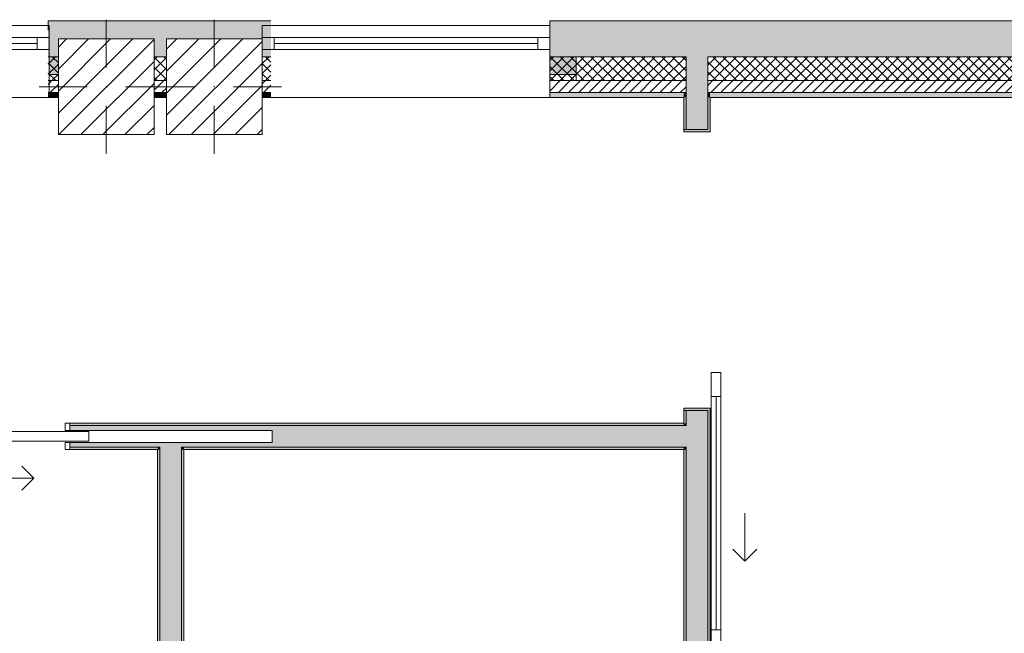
# Model space of a CAD drawing. Header units: millimetres. Extents: x -40968 to 11883, y -17757 to 4746.
# Tile 12 of 31: x -13210 to -9100, y -14577 to -12015. Entities that reach past the tile are written whole.
import ezdxf

# ---------------------------------------------------------------- set-up
doc = ezdxf.new("R2010")
doc.units = ezdxf.units.MM
doc.header["$MEASUREMENT"] = 0
doc.linetypes.add('Wipeout_Contour', pattern=[1000, 0, -1000])
for name, color, linetype in [('10_ESTR_Pilars', 7, 'Continuous'), ('12_FAÇ_Façana', 7, 'Continuous'), ('Puertas Archicad', 7, 'Continuous'), ('Ventanas Archicad', 7, 'Continuous')]:
    doc.layers.add(name, color=color, linetype=linetype)
for name, color, linetype, lineweight in [('10_ESTR_Pilars_Pluma_Nº__20', 1, 'Continuous', 5), ('10_ESTR_Pilars_Pluma_Nº__28', 7, 'Continuous', 20), ('10_ESTR_Pilars_Pluma_Nº__42', 8, 'Continuous', 25), ('12_FAÇ_Façana_Pluma_Nº__2', 8, 'Continuous', 5), ('12_FAÇ_Façana_Pluma_Nº__7', 7, 'Continuous', 5), ('Puertas Archicad_Pluma_Nº__1', 7, 'Continuous', 5), ('Puertas Archicad_Pluma_Nº__7', 7, 'Continuous', 5), ('Ventanas Archicad_Pluma_Nº__7', 7, 'Continuous', 5)]:
    doc.layers.add(name, color=color, linetype=linetype, lineweight=lineweight)
for name, color, linetype, lineweight, true_color in [('12_FAÇ_Façana_Pluma_Nº__102', 7, 'Continuous', 5, 0xcccccc), ('12_FAÇ_Façana_Pluma_Nº__174', 7, 'Continuous', 13, 0xe4ad2c), ('12_FAÇ_Façana_Pluma_Nº__176', 7, 'Continuous', 15, 0x93a0c6), ('12_FAÇ_Façana_Pluma_Nº__3', 7, 'Continuous', 5, 0xa4a4a4), ('12_FAÇ_Façana_Pluma_Nº__43', 7, 'Continuous', 5, 0xa4a4a6), ('Puertas Archicad_Pluma_Nº__23', 7, 'Continuous', 5, 0xa4a4a6), ('Puertas Archicad_Pluma_Nº__3', 7, 'Continuous', 5, 0xa4a4a4), ('Ventanas Archicad_Pluma_Nº__23', 7, 'Continuous', 5, 0xa4a4a6), ('Ventanas Archicad_Pluma_Nº__3', 7, 'Continuous', 5, 0xa4a4a4), ('Ventanas Archicad_Pluma_Nº__43', 7, 'Continuous', 5, 0xa4a4a6)]:
    doc.layers.add(name, color=color, linetype=linetype, lineweight=lineweight, true_color=true_color)
pattern_1 = [(45, (0, 0), (-21.213203, 21.213203), [])]
pattern_2 = [(45, (0, 0), (-21.213203, 21.213203), []), (135, (0, 0), (21.213203, 21.213203), [])]
pattern_3 = [(0, (0, 0), (0, 75), [0, -75])]
pattern_4 = [(0, (0, 0), (0, 779.42), [48.75, -401.25]), (0, (225, 389.7), (0, 779.42), [48.75, -401.25]), (60, (0, 0), (-675, 389.7), [48.75, -401.25]), (60, (450, 0), (-675, 389.7), [48.75, -401.25]), (120, (48.75, 0), (675, 389.7), [48.75, -401.25]), (120, (498.75, 0), (675, 389.7), [48.75, -401.25]), (0, (0, 75), (0, 150), [0, -150, 0, -225]), (45, (75, 75), (-106.066, 106.066), [0, -112.5, 0, -187.5])]
pattern_5 = [(45, (0, 0), (-45.96194, 45.96194), [])]

# ---------------------------------------------------------------- blocks, each defined once
blk = doc.blocks.new('Muro_22_1', base_point=(-7036.1, -12339))
at = {"layer": '12_FAÇ_Façana_Pluma_Nº__102', "linetype": 'Continuous', "lineweight": 0, "true_color": 0xe5e5e5}
for points in [[(-10427.9, -12019), (-10997.4, -12019), (-10997.4, -12169), (-10427.9, -12169)], [(-10427.9, -12169), (-10337.9, -12169), (-10337.9, -12019), (-10427.9, -12019)], [(-10337.9, -12019), (-10337.9, -12169), (-7450.4, -12169), (-7450.4, -12094.6), (-7050.4, -12094.6), (-7050.4, -12169), (-7036.1, -12169), (-7036.1, -12019)]]:
    blk.add_hatch(color=254, dxfattribs=at).paths.add_polyline_path(points)
at = {"layer": '12_FAÇ_Façana_Pluma_Nº__174', "linetype": 'Continuous', "lineweight": 13, "true_color": 0xe4ad2c}
h = blk.add_hatch(dxfattribs=at)
h.set_pattern_fill('SATE_Aislamiento_0001', color=42, style=0, pattern_type=2)
h.set_pattern_definition(pattern_2)
h.paths.add_polyline_path([(-10427.9, -12169), (-10997.4, -12169), (-10997.4, -12269), (-10427.9, -12269)])
h = blk.add_hatch(dxfattribs=at)
h.set_pattern_fill('SATE_Aislamiento_0001', color=42, style=0, pattern_type=2)
h.set_pattern_definition(pattern_2)
h.paths.add_polyline_path([(-10337.9, -12269), (-7450.4, -12269), (-7450.4, -12169), (-10337.9, -12169)])
h = blk.add_hatch(dxfattribs=at)
h.set_pattern_fill('SATE_Aislamiento_0001', color=42, style=0, pattern_type=2)
h.set_pattern_definition(pattern_2)
h.paths.add_polyline_path([(-7050.4, -12269), (-7036.1, -12269), (-7036.1, -12169), (-7050.4, -12169)])
at = {"layer": '12_FAÇ_Façana_Pluma_Nº__176', "linetype": 'Continuous', "lineweight": 0, "true_color": 0x495063}
for points in [[(-10437.9, -12319), (-10997.4, -12319), (-10997.4, -12339), (-10437.9, -12339)], [(-10437.9, -12339), (-10427.9, -12339), (-10427.9, -12319), (-10437.9, -12319)], [(-10337.9, -12339), (-10327.9, -12339), (-10327.9, -12319), (-10337.9, -12319)], [(-10327.9, -12339), (-7450.4, -12339), (-7450.4, -12319), (-10327.9, -12319)], [(-7050.4, -12339), (-7036.1, -12339), (-7036.1, -12319), (-7050.4, -12319)]]:
    blk.add_hatch(color=251, dxfattribs=at).paths.add_polyline_path(points)
at = {"layer": '12_FAÇ_Façana_Pluma_Nº__2', "linetype": 'Continuous', "lineweight": 5}
h = blk.add_hatch(dxfattribs=at)
h.set_pattern_fill('Ceramic_0001', color=8, style=0, pattern_type=2)
h.set_pattern_definition(pattern_1)
h.paths.add_polyline_path([(-10427.9, -12269), (-10997.4, -12269), (-10997.4, -12319), (-10427.9, -12319)])
h = blk.add_hatch(dxfattribs=at)
h.set_pattern_fill('Ceramic_0001', color=8, style=0, pattern_type=2)
h.set_pattern_definition(pattern_1)
h.paths.add_polyline_path([(-10337.9, -12319), (-7450.4, -12319), (-7450.4, -12269), (-10337.9, -12269)])
h = blk.add_hatch(dxfattribs=at)
h.set_pattern_fill('Ceramic_0001', color=8, style=0, pattern_type=2)
h.set_pattern_definition(pattern_1)
h.paths.add_polyline_path([(-7050.4, -12319), (-7036.1, -12319), (-7036.1, -12269), (-7050.4, -12269)])
at = {"layer": '12_FAÇ_Façana_Pluma_Nº__7', "color": 7, "linetype": 'Continuous', "lineweight": 5}
for p, q in [((-10997.4, -12169), (-10427.9, -12169)), ((-10427.9, -12169), (-10427.9, -12269)), ((-10337.9, -12269), (-10337.9, -12169)), ((-10337.9, -12169), (-7450.4, -12169)), ((-7050.4, -12169), (-7036.1, -12169)), ((-10997.4, -12269), (-10427.9, -12269)), ((-10427.9, -12269), (-10427.9, -12319)), ((-10337.9, -12319), (-10337.9, -12269)), ((-10337.9, -12269), (-7450.4, -12269)), ((-7050.4, -12269), (-7036.1, -12269)), ((-10997.4, -12319), (-10427.9, -12319)), ((-10427.9, -12319), (-10427.9, -12339)), ((-10337.9, -12339), (-10337.9, -12319)), ((-10337.9, -12319), (-7450.4, -12319)), ((-7050.4, -12319), (-7036.1, -12319))]:
    blk.add_line(p, q, dxfattribs=at)
at = {"layer": '12_FAÇ_Façana_Pluma_Nº__7', "color": 7, "linetype": 'Continuous', "lineweight": 5, "flags": 128}
for points in [[(-7036.1, -12019), (-10997.4, -12019)], [(-10997.4, -12019), (-10997.4, -12339)], [(-7036.1, -12059), (-7036.1, -12019)], [(-10997.4, -12339), (-10437.9, -12339)], [(-10327.9, -12339), (-7450.4, -12339)], [(-7050.4, -12339), (-7036.1, -12339)]]:
    blk.add_lwpolyline(points, dxfattribs=at)
blk = doc.blocks.new('Muro_24_1', base_point=(-12161.1, -12339))
at = {"layer": '12_FAÇ_Façana_Pluma_Nº__102', "linetype": 'Continuous', "lineweight": 0, "true_color": 0xe5e5e5}
blk.add_hatch(color=254, dxfattribs=at).paths.add_polyline_path([(-12161.1, -12019), (-13091.1, -12019), (-13091.1, -12169), (-13048.4, -12169), (-13048.4, -12094.6), (-12648.4, -12094.6), (-12648.4, -12169), (-12597.4, -12169), (-12597.4, -12094.6), (-12197.4, -12094.6), (-12197.4, -12169), (-12161.1, -12169)])
at = {"layer": '12_FAÇ_Façana_Pluma_Nº__174', "linetype": 'Continuous', "lineweight": 13, "true_color": 0xe4ad2c}
h = blk.add_hatch(dxfattribs=at)
h.set_pattern_fill('SATE_Aislamiento_0001', color=42, style=0, pattern_type=2)
h.set_pattern_definition(pattern_2)
h.paths.add_polyline_path([(-13091.1, -12269), (-13048.4, -12269), (-13048.4, -12169), (-13091.1, -12169)])
h = blk.add_hatch(dxfattribs=at)
h.set_pattern_fill('SATE_Aislamiento_0001', color=42, style=0, pattern_type=2)
h.set_pattern_definition(pattern_2)
h.paths.add_polyline_path([(-12648.4, -12269), (-12597.4, -12269), (-12597.4, -12169), (-12648.4, -12169)])
h = blk.add_hatch(dxfattribs=at)
h.set_pattern_fill('SATE_Aislamiento_0001', color=42, style=0, pattern_type=2)
h.set_pattern_definition(pattern_2)
h.paths.add_polyline_path([(-12197.4, -12269), (-12161.1, -12269), (-12161.1, -12169), (-12197.4, -12169)])
at = {"layer": '12_FAÇ_Façana_Pluma_Nº__176', "linetype": 'Continuous', "lineweight": 0, "true_color": 0x495063}
for points in [[(-13091.1, -12339), (-13048.4, -12339), (-13048.4, -12319), (-13091.1, -12319)], [(-12648.4, -12339), (-12597.4, -12339), (-12597.4, -12319), (-12648.4, -12319)], [(-12197.4, -12339), (-12161.1, -12339), (-12161.1, -12319), (-12197.4, -12319)]]:
    blk.add_hatch(color=251, dxfattribs=at).paths.add_polyline_path(points)
at = {"layer": '12_FAÇ_Façana_Pluma_Nº__2', "linetype": 'Continuous', "lineweight": 5}
h = blk.add_hatch(dxfattribs=at)
h.set_pattern_fill('Ceramic_0001', color=8, style=0, pattern_type=2)
h.set_pattern_definition(pattern_1)
h.paths.add_polyline_path([(-13091.1, -12319), (-13048.4, -12319), (-13048.4, -12269), (-13091.1, -12269)])
h = blk.add_hatch(dxfattribs=at)
h.set_pattern_fill('Ceramic_0001', color=8, style=0, pattern_type=2)
h.set_pattern_definition(pattern_1)
h.paths.add_polyline_path([(-12648.4, -12319), (-12597.4, -12319), (-12597.4, -12269), (-12648.4, -12269)])
h = blk.add_hatch(dxfattribs=at)
h.set_pattern_fill('Ceramic_0001', color=8, style=0, pattern_type=2)
h.set_pattern_definition(pattern_1)
h.paths.add_polyline_path([(-12197.4, -12319), (-12161.1, -12319), (-12161.1, -12269), (-12197.4, -12269)])
at = {"layer": '12_FAÇ_Façana_Pluma_Nº__7', "color": 7, "linetype": 'Continuous', "lineweight": 5}
for p, q in [((-13091.1, -12169), (-13048.4, -12169)), ((-12648.4, -12169), (-12597.4, -12169)), ((-12197.4, -12169), (-12161.1, -12169)), ((-13091.1, -12269), (-13048.4, -12269)), ((-12648.4, -12269), (-12597.4, -12269)), ((-12197.4, -12269), (-12161.1, -12269)), ((-13091.1, -12319), (-13048.4, -12319)), ((-12648.4, -12319), (-12597.4, -12319)), ((-12197.4, -12319), (-12161.1, -12319))]:
    blk.add_line(p, q, dxfattribs=at)
at = {"layer": '12_FAÇ_Façana_Pluma_Nº__7', "color": 7, "linetype": 'Continuous', "lineweight": 5, "flags": 128}
for points in [[(-12161.1, -12019), (-13091.1, -12019)], [(-13091.1, -12019), (-13091.1, -12059)], [(-13091.1, -12339), (-13048.4, -12339)], [(-12648.4, -12339), (-12597.4, -12339)], [(-12197.4, -12339), (-12161.1, -12339)]]:
    blk.add_lwpolyline(points, dxfattribs=at)
blk = doc.blocks.new('Ventana Vertical Multi-Faja 27_9')
at = {"layer": 'Ventanas Archicad_Pluma_Nº__23', "color": 253, "linetype": 'Continuous', "lineweight": 5, "true_color": 0xa4a4a6}
for p, q in [((-600, 0), (-550, 0)), ((-550, 0), (-550, -50)), ((550, -50), (550, 0)), ((550, 0), (600, 0)), ((-550, -50), (-600, -50)), ((600, -50), (550, -50))]:
    blk.add_line(p, q, dxfattribs=at)
at = {"layer": 'Ventanas Archicad_Pluma_Nº__3', "color": 253, "linetype": 'Continuous', "lineweight": 5, "true_color": 0xa4a4a4}
for p, q in [((-600, 50), (600, 50)), ((-550, 0), (550, 0)), ((-550, -25), (550, -25)), ((550, -50), (-550, -50)), ((-600, -250), (600, -250))]:
    blk.add_line(p, q, dxfattribs=at)
at = {"layer": 'Ventanas Archicad_Pluma_Nº__43', "color": 253, "linetype": 'Continuous', "lineweight": 5, "true_color": 0xa4a4a6}
for p, q in [((-600, -180), (-600, -155)), ((600, -180), (600, -155))]:
    blk.add_line(p, q, dxfattribs=at)
at = {"layer": 'Ventanas Archicad_Pluma_Nº__7', "color": 7, "linetype": 'Continuous', "lineweight": 5}
for p, q in [((-600, 50), (-600, 30)), ((600, 50), (600, 30)), ((-600, 30), (-600, 0)), ((-600, 30), (-600, 0)), ((-600, 0), (-600, -50)), ((-600, 0), (-600, -50)), ((-600, 0), (-600, -50)), ((-600, 0), (-600, -50)), ((600, 30), (600, 0)), ((600, 30), (600, 0)), ((600, 0), (600, -50)), ((600, 0), (600, -50)), ((600, 0), (600, -50)), ((600, 0), (600, -50)), ((-600, -50), (-600, -80)), ((-600, -50), (-600, -80)), ((-600, -80), (-600, -155)), ((-600, -80), (-600, -155)), ((600, -50), (600, -80)), ((600, -50), (600, -80)), ((600, -80), (600, -155)), ((600, -80), (600, -155)), ((-600, -180), (-600, -230)), ((600, -180), (600, -230)), ((-600, -230), (-600, -250)), ((600, -230), (600, -250))]:
    blk.add_line(p, q, dxfattribs=at)
blk = doc.blocks.new('Muro_26_1', base_point=(-11002.4, -12339))
at = {"layer": '12_FAÇ_Façana', "linetype": 'Continuous', "lineweight": 0, "true_color": 0x000000}
h = blk.add_hatch(dxfattribs=at)
h.set_pattern_fill('Yeso_0001', color=18, style=0, pattern_type=2)
h.set_pattern_definition(pattern_3)
h.paths.add_polyline_path([(-12197.4, -12269), (-12197.4, -12244), (-12307.4, -12244), (-12307.4, -12269)])
h = blk.add_hatch(dxfattribs=at)
h.set_pattern_fill('Yeso_0001', color=18, style=0, pattern_type=2)
h.set_pattern_definition(pattern_3)
h.paths.add_polyline_path([(-10997.4, -12269), (-10887.4, -12269), (-10887.4, -12244), (-10997.4, -12244)])
at = {"layer": '12_FAÇ_Façana_Pluma_Nº__102', "linetype": 'Continuous', "lineweight": 0, "true_color": 0xe5e5e5}
for points in [[(-12307.4, -12169), (-12307.4, -12244), (-12197.4, -12244), (-12197.4, -12059)], [(-10887.4, -12169), (-10997.4, -12059), (-10997.4, -12244), (-10887.4, -12244)]]:
    blk.add_hatch(color=254, dxfattribs=at).paths.add_polyline_path(points)
at = {"layer": '12_FAÇ_Façana_Pluma_Nº__43', "color": 253, "linetype": 'Continuous', "lineweight": 5, "true_color": 0xa4a4a6}
for p, q in [((-12307.4, -12244), (-12307.4, -12269)), ((-12197.4, -12244), (-12307.4, -12244)), ((-12197.4, -12269), (-12197.4, -12244)), ((-10997.4, -12269), (-10997.4, -12244)), ((-10997.4, -12244), (-10887.4, -12244)), ((-10887.4, -12244), (-10887.4, -12269)), ((-12307.4, -12269), (-12197.4, -12269)), ((-10887.4, -12269), (-10997.4, -12269))]:
    blk.add_line(p, q, dxfattribs=at)
at = {"layer": '12_FAÇ_Façana_Pluma_Nº__7', "color": 7, "linetype": 'Continuous', "lineweight": 5}
for p, q in [((-12197.4, -12039), (-12197.4, -12059)), ((-10997.4, -12039), (-10997.4, -12059)), ((-12197.4, -12059), (-12197.4, -12089)), ((-12197.4, -12059), (-12197.4, -12089)), ((-10997.4, -12059), (-10997.4, -12089)), ((-10997.4, -12059), (-10997.4, -12089)), ((-12197.4, -12089), (-12197.4, -12139)), ((-12197.4, -12089), (-12197.4, -12139)), ((-10997.4, -12089), (-10997.4, -12139)), ((-10997.4, -12089), (-10997.4, -12139)), ((-12197.4, -12139), (-12197.4, -12169)), ((-12197.4, -12139), (-12197.4, -12169)), ((-10997.4, -12139), (-10997.4, -12169)), ((-10997.4, -12139), (-10997.4, -12169)), ((-12307.4, -12169), (-12307.4, -12244)), ((-12197.4, -12169), (-12197.4, -12244)), ((-12197.4, -12169), (-12197.4, -12244)), ((-10997.4, -12169), (-10997.4, -12244)), ((-10997.4, -12169), (-10997.4, -12244)), ((-10887.4, -12169), (-10887.4, -12244)), ((-12197.4, -12269), (-12197.4, -12319)), ((-10997.4, -12269), (-10997.4, -12319)), ((-12197.4, -12319), (-12197.4, -12339)), ((-10997.4, -12319), (-10997.4, -12339))]:
    blk.add_line(p, q, dxfattribs=at)
at = {"layer": 'Ventanas Archicad', "color": 253, "linetype": 'Continuous', "lineweight": 5, "true_color": 0xa4a4a6, "zscale": 1000}
blk.add_blockref('Ventana Vertical Multi-Faja 27_9', (-11597.4, -12089), dxfattribs=at)
blk = doc.blocks.new('Muro_27_1', base_point=(-13091.1, -12339))
at = {"layer": '12_FAÇ_Façana', "linetype": 'Continuous', "lineweight": 0, "true_color": 0x000000}
h = blk.add_hatch(dxfattribs=at)
h.set_pattern_fill('Yeso_0001', color=18, style=0, pattern_type=2)
h.set_pattern_definition(pattern_3)
h.paths.add_polyline_path([(-14286.1, -12269), (-14286.1, -12244), (-14396.1, -12244), (-14396.1, -12269)])
h = blk.add_hatch(dxfattribs=at)
h.set_pattern_fill('Yeso_0001', color=18, style=0, pattern_type=2)
h.set_pattern_definition(pattern_3)
h.paths.add_polyline_path([(-13086.1, -12269), (-12976.1, -12269), (-12976.1, -12244), (-13086.1, -12244)])
at = {"layer": '12_FAÇ_Façana_Pluma_Nº__102', "linetype": 'Continuous', "lineweight": 0, "true_color": 0xe5e5e5}
for points in [[(-14396.1, -12169), (-14396.1, -12244), (-14286.1, -12244), (-14286.1, -12059)], [(-12976.1, -12169), (-13086.1, -12059), (-13086.1, -12244), (-12976.1, -12244)]]:
    blk.add_hatch(color=254, dxfattribs=at).paths.add_polyline_path(points)
at = {"layer": '12_FAÇ_Façana_Pluma_Nº__43', "color": 253, "linetype": 'Continuous', "lineweight": 5, "true_color": 0xa4a4a6}
for p, q in [((-14396.1, -12244), (-14396.1, -12269)), ((-14286.1, -12244), (-14396.1, -12244)), ((-14286.1, -12269), (-14286.1, -12244)), ((-13086.1, -12269), (-13086.1, -12244)), ((-13086.1, -12244), (-12976.1, -12244)), ((-12976.1, -12244), (-12976.1, -12269)), ((-14396.1, -12269), (-14286.1, -12269)), ((-12976.1, -12269), (-13086.1, -12269))]:
    blk.add_line(p, q, dxfattribs=at)
at = {"layer": '12_FAÇ_Façana_Pluma_Nº__7', "color": 7, "linetype": 'Continuous', "lineweight": 5}
for p, q in [((-14286.1, -12039), (-14286.1, -12059)), ((-13086.1, -12039), (-13086.1, -12059)), ((-14286.1, -12059), (-14286.1, -12089)), ((-14286.1, -12059), (-14286.1, -12089)), ((-13086.1, -12059), (-13086.1, -12089)), ((-13086.1, -12059), (-13086.1, -12089)), ((-14286.1, -12089), (-14286.1, -12139)), ((-14286.1, -12089), (-14286.1, -12139)), ((-13086.1, -12089), (-13086.1, -12139)), ((-13086.1, -12089), (-13086.1, -12139)), ((-14286.1, -12139), (-14286.1, -12169)), ((-14286.1, -12139), (-14286.1, -12169)), ((-13086.1, -12139), (-13086.1, -12169)), ((-13086.1, -12139), (-13086.1, -12169)), ((-14396.1, -12169), (-14396.1, -12244)), ((-14286.1, -12169), (-14286.1, -12244)), ((-14286.1, -12169), (-14286.1, -12244)), ((-13086.1, -12169), (-13086.1, -12244)), ((-13086.1, -12169), (-13086.1, -12244)), ((-12976.1, -12169), (-12976.1, -12244)), ((-14286.1, -12269), (-14286.1, -12319)), ((-13086.1, -12269), (-13086.1, -12319)), ((-14286.1, -12319), (-14286.1, -12339)), ((-13086.1, -12319), (-13086.1, -12339))]:
    blk.add_line(p, q, dxfattribs=at)
at = {"layer": 'Ventanas Archicad', "color": 253, "linetype": 'Continuous', "lineweight": 5, "true_color": 0xa4a4a6, "zscale": 1000}
blk.add_blockref('Ventana Vertical Multi-Faja 27_9', (-13686.1, -12089), dxfattribs=at)
blk = doc.blocks.new('Puerta Corredera Exterior 27_2')
at = {"layer": 'Puertas Archicad', "linetype": 'Continuous', "lineweight": 0, "true_color": 0xffffff}
h = blk.add_hatch(dxfattribs=at)
h.set_pattern_fill('Hormigón_en_Masa_0001', style=0, pattern_type=2)
h.set_pattern_definition(pattern_4)
h.paths.add_polyline_path([(428.1, 155), (428.1, 115), (528.1, 115), (528.1, 155)])
h = blk.add_hatch(dxfattribs=at)
h.set_pattern_fill('Hormigón_en_Masa_0001', style=0, pattern_type=2)
h.set_pattern_definition(pattern_4)
h.paths.add_polyline_path([(1602.1, 115), (1602.1, 155), (1502.1, 155), (1502.1, 115)])
at = {"layer": 'Puertas Archicad_Pluma_Nº__1', "color": 7, "linetype": 'Continuous', "lineweight": 5}
for p, q in [((428.1, 155), (528.1, 155)), ((428.1, 115), (428.1, 155)), ((528.1, 155), (528.1, 115)), ((528.1, 135), (1502.1, 135)), ((1502.1, 115), (1502.1, 155)), ((1502.1, 155), (1602.1, 155)), ((1602.1, 155), (1602.1, 115)), ((528.1, 115), (428.1, 115)), ((1602.1, 115), (1502.1, 115))]:
    blk.add_line(p, q, dxfattribs=at)
at = {"layer": 'Puertas Archicad_Pluma_Nº__1', "color": 7, "linetype": 'Continuous', "lineweight": 5, "flags": 128}
for points in [[(528.1, 155), (1502.1, 155), (1502.1, 135), (528.1, 135)], [(528.1, 135), (1502.1, 135), (1502.1, 115), (528.1, 115)]]:
    blk.add_lwpolyline(points, close=True, dxfattribs=at)
at = {"layer": 'Puertas Archicad_Pluma_Nº__3', "color": 253, "linetype": 'Continuous', "lineweight": 5, "true_color": 0xa4a4a4}
for p, q in [((1215.1, 255), (1165.1, 305)), ((1015.1, 255), (1215.1, 255)), ((1215.1, 255), (1165.1, 205))]:
    blk.add_line(p, q, dxfattribs=at)
at = {"layer": 'Puertas Archicad_Pluma_Nº__7', "color": 7, "linetype": 'Continuous', "lineweight": 5}
for p, q in [((-587, 110), (-577, 110)), ((-577, 0), (-577, 110)), ((587, 110), (577, 110)), ((577, 0), (577, 110))]:
    blk.add_line(p, q, dxfattribs=at)
blk = doc.blocks.new('Muro_44_1', base_point=(-10437.9, -17084))
at = {"layer": '12_FAÇ_Façana_Pluma_Nº__102', "linetype": 'Continuous', "lineweight": 0, "true_color": 0xe5e5e5}
for points in [[(-10427.9, -12269), (-10337.9, -12269), (-10337.9, -12169), (-10427.9, -12169)], [(-10427.9, -12319), (-10337.9, -12319), (-10337.9, -12269), (-10427.9, -12269)], [(-10427.9, -12339), (-10337.9, -12339), (-10337.9, -12319), (-10427.9, -12319)], [(-10427.9, -12473), (-10337.9, -12473), (-10337.9, -12339), (-10427.9, -12339)], [(-10427.9, -13709.4), (-10337.9, -13709.4), (-10337.9, -13647), (-10427.9, -13647)], [(-10427.9, -13709.4), (-10427.9, -13799.4), (-10337.9, -13799.4), (-10337.9, -13709.4)], [(-10427.9, -13799.4), (-10427.9, -15499.4), (-10337.9, -15499.4), (-10337.9, -13799.4)], [(-10427.9, -15499.4), (-10427.9, -15589.4), (-10337.9, -15589.4), (-10337.9, -15499.4)], [(-10427.9, -15589.4), (-10427.9, -16701), (-10337.9, -16701), (-10337.9, -15589.4)], [(-10427.9, -16701), (-10427.9, -16771), (-10337.9, -16771), (-10337.9, -16701)], [(-10427.9, -16771), (-10427.9, -16974), (-10337.9, -16974), (-10337.9, -16771)], [(-10337.9, -16974), (-10427.9, -16974), (-10427.9, -16984), (-10337.9, -16984)]]:
    blk.add_hatch(color=254, dxfattribs=at).paths.add_polyline_path(points)
at = {"layer": '12_FAÇ_Façana_Pluma_Nº__176', "linetype": 'Continuous', "lineweight": 0, "true_color": 0x495063}
for points in [[(-10427.9, -12339), (-10437.9, -12339), (-10437.9, -12473), (-10427.9, -12473)], [(-10337.9, -12339), (-10337.9, -12473), (-10327.9, -12473), (-10327.9, -12339)], [(-10327.9, -12483), (-10327.9, -12473), (-10337.9, -12473), (-10437.9, -12473), (-10437.9, -12483)], [(-10327.9, -13647), (-10327.9, -13637), (-10437.9, -13637), (-10437.9, -13647), (-10337.9, -13647)], [(-10437.9, -13647), (-10437.9, -13699.4), (-10427.9, -13699.4), (-10427.9, -13647)], [(-10337.9, -16691), (-10327.9, -16691), (-10327.9, -13647), (-10337.9, -13647)], [(-10437.9, -13699.4), (-10437.9, -13709.4), (-10427.9, -13709.4), (-10427.9, -13699.4)], [(-10437.9, -13799.4), (-10437.9, -13809.4), (-10427.9, -13809.4), (-10427.9, -13799.4)], [(-10437.9, -13809.4), (-10437.9, -15489.4), (-10427.9, -15489.4), (-10427.9, -13809.4)], [(-10437.9, -15489.4), (-10437.9, -15499.4), (-10427.9, -15499.4), (-10427.9, -15489.4)], [(-10437.9, -15589.4), (-10437.9, -15599.4), (-10427.9, -15599.4), (-10427.9, -15589.4)], [(-10437.9, -15599.4), (-10437.9, -16974), (-10427.9, -16974), (-10427.9, -15599.4)], [(-10337.9, -16691), (-10337.9, -16701), (-10327.9, -16701), (-10327.9, -16691)], [(-10337.9, -16771), (-10337.9, -16781), (-10327.9, -16781), (-10327.9, -16771)], [(-10337.9, -16781), (-10337.9, -16974), (-10327.9, -16974), (-10327.9, -16781)]]:
    blk.add_hatch(color=251, dxfattribs=at).paths.add_polyline_path(points)
at = {"layer": '12_FAÇ_Façana_Pluma_Nº__7', "color": 7, "linetype": 'Continuous', "lineweight": 5}
for p, q in [((-10427.9, -12169), (-10427.9, -12269)), ((-10337.9, -12269), (-10337.9, -12169)), ((-10427.9, -12269), (-10427.9, -12319)), ((-10337.9, -12319), (-10337.9, -12269)), ((-10427.9, -12319), (-10427.9, -12339)), ((-10337.9, -12339), (-10337.9, -12319)), ((-10427.9, -12339), (-10427.9, -12473)), ((-10337.9, -12473), (-10337.9, -12339)), ((-10437.9, -12473), (-10437.9, -12483)), ((-10337.9, -12473), (-10437.9, -12473)), ((-10437.9, -12483), (-10327.9, -12483)), ((-10327.9, -12473), (-10327.9, -12483)), ((-10437.9, -13637), (-10327.9, -13637)), ((-10437.9, -13647), (-10437.9, -13637)), ((-10327.9, -13647), (-10327.9, -13637)), ((-10337.9, -13647), (-10437.9, -13647)), ((-10427.9, -13647), (-10427.9, -13709.4)), ((-10337.9, -13709.4), (-10337.9, -13647)), ((-10427.9, -13709.4), (-10437.9, -13709.4)), ((-10337.9, -13799.4), (-10337.9, -13709.4)), ((-10437.9, -13799.4), (-10427.9, -13799.4)), ((-10427.9, -13799.4), (-10427.9, -15499.4)), ((-10337.9, -15499.4), (-10337.9, -13799.4)), ((-10427.9, -15499.4), (-10437.9, -15499.4)), ((-10337.9, -15589.4), (-10337.9, -15499.4)), ((-10437.9, -15589.4), (-10427.9, -15589.4)), ((-10427.9, -15589.4), (-10427.9, -16701)), ((-10337.9, -16701), (-10337.9, -15589.4)), ((-10427.9, -16701), (-10427.9, -16771)), ((-10327.9, -16701), (-10337.9, -16701)), ((-10427.9, -16771), (-10427.9, -16974)), ((-10337.9, -16771), (-10327.9, -16771)), ((-10337.9, -16974), (-10337.9, -16771)), ((-10427.9, -16974), (-10427.9, -16984)), ((-10337.9, -16984), (-10337.9, -16974))]:
    blk.add_line(p, q, dxfattribs=at)
at = {"layer": '12_FAÇ_Façana_Pluma_Nº__7', "color": 7, "linetype": 'Continuous', "lineweight": 5, "flags": 128}
for points in [[(-10437.9, -12339), (-10437.9, -12473)], [(-10327.9, -12473), (-10327.9, -12339)], [(-10437.9, -13647), (-10437.9, -13699.4)], [(-10327.9, -16691), (-10327.9, -13647)], [(-10437.9, -13809.4), (-10437.9, -15489.4)], [(-10437.9, -15599.4), (-10437.9, -16974)], [(-10327.9, -16974), (-10327.9, -16781)]]:
    blk.add_lwpolyline(points, dxfattribs=at)
at = {"layer": 'Puertas Archicad', "color": 253, "linetype": 'Continuous', "lineweight": 5, "true_color": 0xa4a4a6, "zscale": 1000, "rotation": 270}
blk.add_blockref('Puerta Corredera Exterior 27_2', (-10437.9, -13060), dxfattribs=at)
blk = doc.blocks.new('Puerta Corredera Empotrada 27_2')
at = {"layer": 'Puertas Archicad', "linetype": 'Continuous', "lineweight": 0, "true_color": 0xffffff}
h = blk.add_hatch(dxfattribs=at)
h.set_pattern_fill('Hormigón_en_Masa_0001', style=0, pattern_type=2)
h.set_pattern_definition(pattern_4)
h.paths.add_polyline_path([(-330, -35), (-330, -75), (530, -75), (530, -35)])
at = {"layer": 'Puertas Archicad_Pluma_Nº__23', "color": 253, "linetype": 'Continuous', "lineweight": 5, "true_color": 0xa4a4a6}
for p, q in [((-430, 0), (-450, 0)), ((-450, 0), (-450, -110)), ((-430, -110), (-430, 0)), ((450, 0), (430, 0)), ((430, 0), (430, -30)), ((450, -30), (450, 0)), ((430, -30), (450, -30)), ((450, -80), (430, -80)), ((430, -80), (430, -110)), ((450, -110), (450, -80)), ((-450, -110), (-430, -110)), ((430, -110), (450, -110))]:
    blk.add_line(p, q, dxfattribs=at)
at = {"layer": 'Puertas Archicad_Pluma_Nº__3', "color": 253, "linetype": 'Continuous', "lineweight": 5, "true_color": 0xa4a4a4}
for p, q in [((300, 120), (250, 170)), ((100, 120), (300, 120)), ((300, 120), (250, 70)), ((-330, -35), (530, -35)), ((-330, -75), (-330, -35)), ((530, -35), (530, -75)), ((530, -75), (-330, -75))]:
    blk.add_line(p, q, dxfattribs=at)
at = {"layer": 'Puertas Archicad_Pluma_Nº__7', "color": 7, "linetype": 'Continuous', "lineweight": 5}
for p, q in [((-450, -10), (-450, 0)), ((-450, -10), (-450, 0)), ((450, -10), (450, 0)), ((450, -10), (450, 0)), ((-450, -100), (-450, -10)), ((-450, -100), (-450, -10)), ((450, -30), (450, -10)), ((450, -30), (450, -10)), ((450, -100), (450, -80)), ((450, -100), (450, -80)), ((-450, -110), (-450, -100)), ((-450, -110), (-450, -100)), ((450, -110), (450, -100)), ((450, -110), (450, -100))]:
    blk.add_line(p, q, dxfattribs=at)
blk = doc.blocks.new('Muro_52_1', base_point=(-10437.9, -13809.4))
at = {"layer": '12_FAÇ_Façana_Pluma_Nº__102', "linetype": 'Continuous', "lineweight": 0, "true_color": 0xe5e5e5}
for points in [[(-13000.5, -13709.4), (-13000.5, -13729.4), (-12624.2, -13729.4), (-12624.2, -13709.4)], [(-12624.2, -13709.4), (-12624.2, -13729.4), (-12534.2, -13729.4), (-12534.2, -13709.4)], [(-12534.2, -13709.4), (-12534.2, -13729.4), (-12155.5, -13729.4), (-12155.5, -13779.4), (-12534.2, -13779.4), (-12534.2, -13799.4), (-10437.9, -13799.4), (-10437.9, -13709.4)], [(-10437.9, -13709.4), (-10437.9, -13799.4), (-10427.9, -13799.4), (-10427.9, -13709.4)], [(-13000.5, -13799.4), (-12624.2, -13799.4), (-12624.2, -13779.4), (-13000.5, -13779.4)], [(-12624.2, -13799.4), (-12534.2, -13799.4), (-12534.2, -13779.4), (-12624.2, -13779.4)]]:
    blk.add_hatch(color=254, dxfattribs=at).paths.add_polyline_path(points)
at = {"layer": '12_FAÇ_Façana_Pluma_Nº__176', "linetype": 'Continuous', "lineweight": 0, "true_color": 0x495063}
for points in [[(-10437.9, -13699.4), (-13000.5, -13699.4), (-13000.5, -13709.4), (-10437.9, -13709.4)], [(-13000.5, -13809.4), (-12634.2, -13809.4), (-12634.2, -13799.4), (-13000.5, -13799.4)], [(-12634.2, -13809.4), (-12624.2, -13809.4), (-12624.2, -13799.4), (-12634.2, -13799.4)], [(-12534.2, -13809.4), (-12524.2, -13809.4), (-12524.2, -13799.4), (-12534.2, -13799.4)], [(-12524.2, -13809.4), (-10437.9, -13809.4), (-10437.9, -13799.4), (-12524.2, -13799.4)]]:
    blk.add_hatch(color=251, dxfattribs=at).paths.add_polyline_path(points)
at = {"layer": '12_FAÇ_Façana_Pluma_Nº__3', "color": 253, "linetype": 'Continuous', "lineweight": 5, "true_color": 0xa4a4a4}
for p, q in [((-12155.5, -13729.4), (-13000.5, -13729.4)), ((-12155.5, -13779.4), (-12155.5, -13729.4)), ((-13000.5, -13779.4), (-12155.5, -13779.4))]:
    blk.add_line(p, q, dxfattribs=at)
at = {"layer": '12_FAÇ_Façana_Pluma_Nº__7', "color": 7, "linetype": 'Continuous', "lineweight": 5}
for p, q in [((-13000.5, -13699.4), (-13000.5, -13709.4)), ((-12624.2, -13709.4), (-13000.5, -13709.4)), ((-13000.5, -13709.4), (-13000.5, -13729.4)), ((-12534.2, -13709.4), (-12624.2, -13709.4)), ((-10437.9, -13709.4), (-12534.2, -13709.4)), ((-10427.9, -13709.4), (-10437.9, -13709.4)), ((-13000.5, -13779.4), (-13000.5, -13799.4)), ((-13000.5, -13799.4), (-12624.2, -13799.4)), ((-13000.5, -13799.4), (-13000.5, -13809.4)), ((-12624.2, -13799.4), (-12624.2, -13809.4)), ((-12534.2, -13809.4), (-12534.2, -13799.4)), ((-12534.2, -13799.4), (-10437.9, -13799.4)), ((-10437.9, -13799.4), (-10427.9, -13799.4))]:
    blk.add_line(p, q, dxfattribs=at)
at = {"layer": '12_FAÇ_Façana_Pluma_Nº__7', "color": 7, "linetype": 'Continuous', "lineweight": 5, "flags": 128}
for points in [[(-10437.9, -13699.4), (-13000.5, -13699.4)], [(-13000.5, -13809.4), (-12634.2, -13809.4)], [(-12524.2, -13809.4), (-10437.9, -13809.4)]]:
    blk.add_lwpolyline(points, dxfattribs=at)
at = {"layer": 'Puertas Archicad', "color": 253, "linetype": 'Continuous', "lineweight": 5, "true_color": 0xa4a4a6, "xscale": -1, "zscale": 1000, "rotation": 180}
blk.add_blockref('Puerta Corredera Empotrada 27_2', (-13450.5, -13809.4), dxfattribs=at)
blk = doc.blocks.new('Muro_57_1', base_point=(-12634.2, -15599.4))
at = {"layer": '12_FAÇ_Façana_Pluma_Nº__102', "linetype": 'Continuous', "lineweight": 0, "true_color": 0xe5e5e5}
for points in [[(-12624.2, -13809.4), (-12534.2, -13809.4), (-12534.2, -13799.4), (-12624.2, -13799.4)], [(-12534.2, -15489.4), (-12534.2, -13809.4), (-12624.2, -13809.4), (-12624.2, -15489.4)], [(-12624.2, -15499.4), (-12534.2, -15499.4), (-12534.2, -15489.4), (-12624.2, -15489.4)]]:
    blk.add_hatch(color=254, dxfattribs=at).paths.add_polyline_path(points)
at = {"layer": '12_FAÇ_Façana_Pluma_Nº__176', "linetype": 'Continuous', "lineweight": 0, "true_color": 0x495063}
for points in [[(-12634.2, -13809.4), (-12634.2, -15489.4), (-12624.2, -15489.4), (-12624.2, -13809.4)], [(-12524.2, -15489.4), (-12524.2, -13809.4), (-12534.2, -13809.4), (-12534.2, -15489.4)]]:
    blk.add_hatch(color=251, dxfattribs=at).paths.add_polyline_path(points)
at = {"layer": '12_FAÇ_Façana_Pluma_Nº__7', "color": 7, "linetype": 'Continuous', "lineweight": 5}
for p, q in [((-12624.2, -13799.4), (-12624.2, -13809.4)), ((-12534.2, -13809.4), (-12534.2, -13799.4)), ((-12624.2, -13809.4), (-12624.2, -15489.4)), ((-12534.2, -15489.4), (-12534.2, -13809.4)), ((-12624.2, -15489.4), (-12624.2, -15499.4)), ((-12534.2, -15499.4), (-12534.2, -15489.4))]:
    blk.add_line(p, q, dxfattribs=at)
at = {"layer": '12_FAÇ_Façana_Pluma_Nº__7', "color": 7, "linetype": 'Continuous', "lineweight": 5, "flags": 128}
for points in [[(-12634.2, -13809.4), (-12634.2, -15489.4)], [(-12524.2, -15489.4), (-12524.2, -13809.4)]]:
    blk.add_lwpolyline(points, dxfattribs=at)
blk = doc.blocks.new('Pilar_16_1', base_point=(-12397.4, -12294.6))
at = {"color": 254, "linetype": 'Wipeout_Contour', "lineweight": 0, "ltscale": 69844.628683}
blk.add_wipeout([(-12597.4, -12494.6), (-12197.4, -12494.6), (-12197.4, -12094.6), (-12597.4, -12094.6)], dxfattribs=at).dxf.layer = '10_ESTR_Pilars'
at = {"layer": '10_ESTR_Pilars_Pluma_Nº__42', "linetype": 'Continuous', "lineweight": 25}
h = blk.add_hatch(dxfattribs=at)
h.set_pattern_fill('00_GCT_trama_45º_e1_400__05', color=8, style=0, pattern_type=2)
h.set_pattern_definition(pattern_5)
h.paths.add_polyline_path([(-12597.4, -12494.6), (-12197.4, -12494.6), (-12197.4, -12094.6), (-12597.4, -12094.6)])
at = {"layer": '10_ESTR_Pilars_Pluma_Nº__20', "color": 1, "linetype": 'Continuous', "lineweight": 5}
for p, q in [((-12397.4, -12214.6), (-12397.4, -12014.6)), ((-12477.4, -12294.6), (-12677.4, -12294.6)), ((-12317.4, -12294.6), (-12117.4, -12294.6)), ((-12397.4, -12374.6), (-12397.4, -12574.6))]:
    blk.add_line(p, q, dxfattribs=at)
blk.add_point((-12397.4, -12294.6), dxfattribs=at)
at = {"layer": '10_ESTR_Pilars_Pluma_Nº__28', "color": 7, "linetype": 'Continuous', "lineweight": 20, "flags": 128}
blk.add_lwpolyline([(-12597.4, -12494.6), (-12197.4, -12494.6), (-12197.4, -12094.6), (-12597.4, -12094.6)], close=True, dxfattribs=at)
blk = doc.blocks.new('Pilar_17_1', base_point=(-12848.4, -12294.6))
at = {"color": 254, "linetype": 'Wipeout_Contour', "lineweight": 0, "ltscale": 71136.667689}
blk.add_wipeout([(-13048.4, -12494.6), (-12648.4, -12494.6), (-12648.4, -12094.6), (-13048.4, -12094.6)], dxfattribs=at).dxf.layer = '10_ESTR_Pilars'
at = {"layer": '10_ESTR_Pilars_Pluma_Nº__42', "linetype": 'Continuous', "lineweight": 25}
h = blk.add_hatch(dxfattribs=at)
h.set_pattern_fill('00_GCT_trama_45º_e1_400__05', color=8, style=0, pattern_type=2)
h.set_pattern_definition(pattern_5)
h.paths.add_polyline_path([(-13048.4, -12494.6), (-12648.4, -12494.6), (-12648.4, -12094.6), (-13048.4, -12094.6)])
at = {"layer": '10_ESTR_Pilars_Pluma_Nº__20', "color": 1, "linetype": 'Continuous', "lineweight": 5}
for p, q in [((-12848.4, -12214.6), (-12848.4, -12014.6)), ((-12928.4, -12294.6), (-13128.4, -12294.6)), ((-12768.4, -12294.6), (-12568.4, -12294.6)), ((-12848.4, -12374.6), (-12848.4, -12574.6))]:
    blk.add_line(p, q, dxfattribs=at)
blk.add_point((-12848.4, -12294.6), dxfattribs=at)
at = {"layer": '10_ESTR_Pilars_Pluma_Nº__28', "color": 7, "linetype": 'Continuous', "lineweight": 20, "flags": 128}
blk.add_lwpolyline([(-13048.4, -12494.6), (-12648.4, -12494.6), (-12648.4, -12094.6), (-13048.4, -12094.6)], close=True, dxfattribs=at)

msp = doc.modelspace()

# ---------------------------------------------------------------- block references
at = {"layer": '12_FAÇ_Façana', "color": 7, "lineweight": 20}
for name, p in [('Muro_27_1', (-13091.1, -12339)), ('Muro_24_1', (-12161.1, -12339)), ('Muro_26_1', (-11002.4, -12339)), ('Muro_22_1', (-7036.1, -12339)), ('Muro_44_1', (-10437.9, -17084)), ('Muro_52_1', (-10437.9, -13809.4)), ('Muro_57_1', (-12634.2, -15599.4))]:
    msp.add_blockref(name, p, dxfattribs=at)

# ---------------------------------------------------------------- next in the draw order: block references
at = {"layer": '10_ESTR_Pilars', "color": 7, "lineweight": 20}
msp.add_blockref('Pilar_16_1', (-12397.4, -12294.6), dxfattribs=at)

# ---------------------------------------------------------------- next in the draw order: block references
msp.add_blockref('Pilar_17_1', (-12848.4, -12294.6), dxfattribs=at)

doc.saveas('drawing.dxf')
